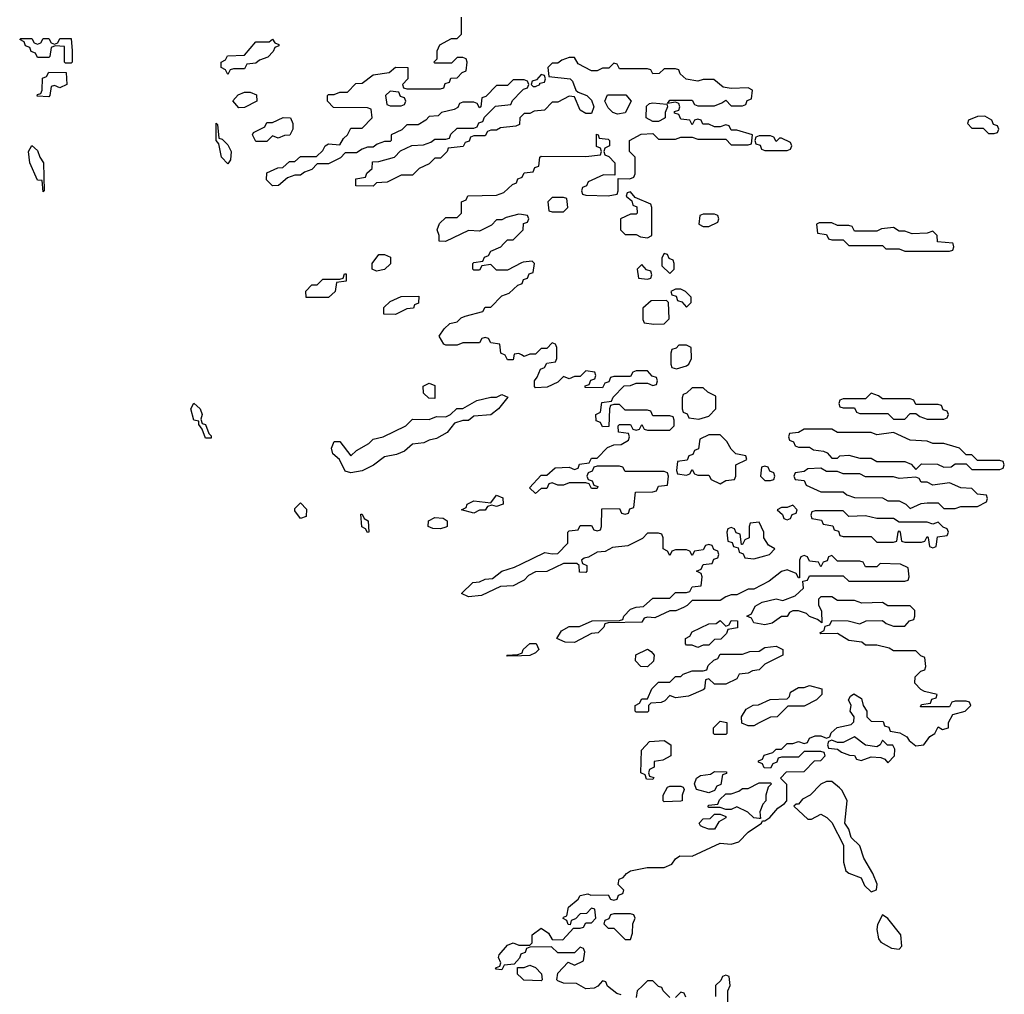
# Model space of a CAD drawing. Header units: inches. Extents: x 2601469 to 2753575, y 449403 to 582909.
# Tile 129 of 256: x 2678206 to 2681726, y 487318 to 490801. Entities that reach past the tile are written whole.
import ezdxf

# ---------------------------------------------------------------- set-up
doc = ezdxf.new("R2010")
doc.units = ezdxf.units.IN
doc.header["$MEASUREMENT"] = 0
for name, color, linetype in [('C6478', 7, 'Continuous'), ('C6479', 7, 'Continuous'), ('C6488', 7, 'Continuous'), ('C6489', 7, 'Continuous')]:
    doc.layers.add(name, color=color, linetype=linetype)

msp = doc.modelspace()

# ---------------------------------------------------------------- linework, layer by layer
at = {"layer": 'C6478', "color": 4, "elevation": 8}
for points in [[(2680000, 489931.8), (2679950, 489906), (2679910, 489906), (2679890, 489926), (2679858, 489922), (2679850, 489906), (2679830, 489906), (2679826, 489910), (2679826, 489930), (2679830, 489934), (2679862, 489938), (2679867.3, 489952.7), (2679882, 489958), (2679890, 489974), (2679926, 489990), (2679936, 490000)], [(2680000, 489603), (2679990, 489608), (2679974, 489606), (2679970, 489586), (2679950, 489586), (2679942, 489602), (2679926, 489610), (2679922, 489642), (2679890, 489646), (2679882, 489662), (2679870, 489666), (2679858, 489662), (2679850, 489646), (2679790, 489646), (2679770, 489638), (2679730, 489638), (2679722, 489642), (2679706, 489670), (2679723.1, 489696.9), (2679744, 489716), (2679770, 489722), (2679784, 489736), (2679798, 489742), (2679862, 489758), (2679870, 489774), (2679890, 489774), (2679930, 489814), (2679956.4, 489823.6), (2679987.3, 489852.7), (2680000, 489857.3)], [(2680000, 488793), (2679970, 488778), (2679924.7, 488775.3), (2679856.9, 488743.1), (2679810, 488738), (2679786, 488750), (2679826, 488790), (2679850, 488792), (2679870, 488802), (2679896.4, 488803.6), (2679929.3, 488830.7), (2679975.3, 488844.7), (2680000, 488856.6)], [(2680000, 488527.7), (2679950, 488526), (2679948, 488530), (2679987.3, 488532.7), (2680000, 488537.3)], [(2680000, 487462.7), (2679998, 487462), (2679992.7, 487447.3), (2679974, 487426), (2679938, 487422), (2679930, 487406), (2679907.3, 487407.3), (2679910, 487414), (2679922, 487418), (2679926, 487430), (2679918, 487450), (2679920.4, 487459.6), (2679950, 487494), (2679970, 487502), (2679990, 487494), (2680000, 487494)], [(2680000, 487376.5), (2679986, 487390), (2679986, 487414), (2680000, 487414)]]:
    msp.add_lwpolyline(points, dxfattribs=at)
for points in [[(2679482, 489902), (2679466, 489910), (2679466, 489930), (2679490, 489962), (2679510, 489962), (2679532, 489952), (2679531.6, 489928.4), (2679510, 489908)], [(2679230, 489808), (2679228.4, 489831.6), (2679250, 489854), (2679270, 489854), (2679290, 489874), (2679350, 489874), (2679362, 489878), (2679367.3, 489892.7), (2679372.7, 489892.7), (2679372.7, 489867.3), (2679338, 489862), (2679334, 489830), (2679310, 489808)], [(2679550, 489748), (2679508.4, 489748.4), (2679507.3, 489772.7), (2679530, 489794), (2679570, 489812), (2679632.7, 489812.7), (2679631.6, 489788.4), (2679618, 489782), (2679614, 489770), (2679590, 489768)], [(2679690, 489448), (2679668.4, 489448.4), (2679650, 489466), (2679648.7, 489491.3), (2679670, 489502), (2679690, 489494)], [(2679390, 489182), (2679370, 489188), (2679348.9, 489228.9), (2679325.2, 489250), (2679321.2, 489270), (2679330, 489294), (2679350, 489294), (2679390, 489242), (2679410, 489262), (2679453.6, 489286.4), (2679470, 489302), (2679506, 489310), (2679586, 489350), (2679610, 489374), (2679670, 489372), (2679696.4, 489383.6), (2679730, 489382), (2679746, 489390), (2679768.4, 489411.6), (2679790, 489412), (2679840.2, 489439.8), (2679890, 489452), (2679910, 489452), (2679930, 489462), (2679951.6, 489451.6), (2679918, 489410), (2679890.6, 489389.4), (2679830, 489384), (2679810, 489369), (2679790, 489368.7), (2679761, 489359), (2679734.4, 489325.6), (2679695.9, 489304.1), (2679670, 489299), (2679650.7, 489289.3), (2679610, 489284), (2679581.4, 489258.6), (2679553.2, 489246.8), (2679510, 489239), (2679470.6, 489209.4), (2679430, 489189)], [(2678870, 489306), (2678858, 489338), (2678846, 489354), (2678846, 489366), (2678828, 489370), (2678818, 489410), (2678828.9, 489431.1), (2678851.3, 489410), (2678858, 489390), (2678854, 489374), (2678858, 489358), (2678870, 489354), (2678882, 489322), (2678890, 489314), (2678890, 489306)], [(2679210, 489018), (2679190, 489046), (2679190, 489054), (2679210, 489074), (2679231.6, 489051.6), (2679230, 489026)], [(2679910, 489062), (2679894, 489066), (2679878, 489062), (2679870, 489048.7), (2679850, 489048), (2679830, 489038), (2679786, 489050), (2679802, 489058), (2679806, 489070), (2679830, 489082), (2679890, 489074), (2679910, 489102), (2679932.7, 489092.7), (2679934, 489070)], [(2679450, 488968), (2679442, 488982), (2679428.9, 488988.9), (2679426, 489034), (2679430, 489034), (2679438, 489018), (2679452, 489010), (2679454, 488970)], [(2679710, 488982), (2679683.1, 488983.1), (2679666, 488990), (2679668, 489010), (2679690, 489022), (2679719.6, 489019.6), (2679734, 489010), (2679734, 488990), (2679730, 488988)]]:
    msp.add_lwpolyline(points, close=True, dxfattribs=at)
at = {"layer": 'C6479', "color": 4, "elevation": 8}
for points in [[(2680000, 490586), (2679970, 490586), (2679950, 490566), (2679910, 490566), (2679872.7, 490527.3), (2679858, 490522), (2679854, 490490), (2679850, 490486), (2679842, 490502), (2679830, 490506), (2679790, 490506), (2679778, 490502), (2679772.7, 490487.3), (2679759.6, 490480.4), (2679714, 490470), (2679702, 490458), (2679670, 490455.3), (2679658, 490442), (2679630, 490426), (2679590, 490426), (2679572.7, 490407.3), (2679534, 490390), (2679534, 490370), (2679530, 490366), (2679510, 490366), (2679483.6, 490356.4), (2679470, 490346), (2679450, 490346), (2679430, 490338), (2679410, 490326), (2679370, 490326), (2679352.7, 490307.3), (2679310, 490286), (2679270, 490286), (2679250, 490266), (2679223.6, 490256.4), (2679210, 490246), (2679190, 490246), (2679163.6, 490236.4), (2679131.6, 490208.4), (2679110, 490208), (2679088.4, 490228.4), (2679090, 490254), (2679128.4, 490271.6), (2679147.3, 490272.7), (2679170, 490294), (2679190, 490294), (2679210, 490312), (2679267.3, 490312.7), (2679290, 490334), (2679298, 490350), (2679310, 490358), (2679350, 490354), (2679363.1, 490376.9), (2679378, 490390), (2679390, 490414), (2679430, 490414), (2679466, 490450), (2679462, 490482), (2679450, 490486), (2679327.3, 490487.3), (2679306, 490510), (2679306, 490530), (2679310, 490534), (2679330, 490534), (2679350, 490542), (2679378, 490542), (2679407.3, 490572.7), (2679430, 490574), (2679470, 490604.7), (2679527.3, 490612.7), (2679550, 490632), (2679594, 490630), (2679594, 490590), (2679574, 490570), (2679578, 490558), (2679590, 490554), (2679710, 490554), (2679722, 490558), (2679727.3, 490572.7), (2679742, 490578), (2679747.3, 490592.7), (2679770, 490594), (2679787.3, 490612.7), (2679802, 490618), (2679806, 490650), (2679802, 490662), (2679790, 490666), (2679770, 490666), (2679750, 490646), (2679690, 490646), (2679686, 490650), (2679698, 490662), (2679698, 490690), (2679708, 490712), (2679750, 490734), (2679770, 490734), (2679786, 490750), (2679786, 490810)], [(2680000, 490456), (2679994, 490450), (2679992.7, 490427.3), (2679979.6, 490420.4), (2679924.7, 490415.3), (2679910, 490406), (2679890, 490406), (2679878, 490402), (2679870, 490386), (2679830, 490386), (2679818, 490382), (2679812.7, 490367.3), (2679798, 490362), (2679791.6, 490348.4), (2679738, 490342), (2679734, 490330), (2679710, 490306), (2679690, 490306), (2679670, 490286), (2679634, 490270), (2679610, 490246), (2679570, 490246), (2679519.6, 490220.4), (2679482, 490218), (2679470, 490206), (2679407.3, 490207.3), (2679407.3, 490232.7), (2679442, 490238), (2679447.3, 490252.7), (2679466, 490270), (2679467.3, 490292.7), (2679490, 490294), (2679546, 490310), (2679567.3, 490332.7), (2679608, 490352), (2679650, 490354), (2679676.4, 490363.6), (2679690, 490374), (2679730, 490374), (2679742, 490378), (2679747.3, 490392.7), (2679770, 490414), (2679830, 490414), (2679842, 490418), (2679847.3, 490432.7), (2679862, 490438), (2679867.3, 490452.7), (2679907.3, 490492.7), (2679962, 490498), (2679967.3, 490512.7), (2680000, 490545.3)], [(2680000, 490104.7), (2679990, 490106), (2679945.4, 490094.6), (2679930, 490086), (2679910, 490086), (2679892.7, 490067.3), (2679850, 490046), (2679810, 490048), (2679728.4, 490008.4), (2679706, 490010), (2679706, 490030), (2679698, 490050), (2679707.3, 490072.7), (2679730, 490094), (2679770, 490094), (2679786, 490110), (2679786, 490150), (2679802, 490158), (2679808.4, 490171.6), (2679910, 490174), (2679936.4, 490183.6), (2679967.3, 490212.7), (2679982, 490218), (2679987.3, 490232.7), (2680000, 490237.3)], [(2679936, 490000), (2679950, 490014), (2679970, 490014), (2680000, 490044)]]:
    msp.add_lwpolyline(points, dxfattribs=at)
for points in [[(2678370, 490646), (2678366, 490650), (2678366, 490706), (2678332.7, 490707.3), (2678318, 490702), (2678314, 490670), (2678310, 490666), (2678270, 490666), (2678262, 490682), (2678247.3, 490687.3), (2678242, 490702), (2678227.3, 490707.3), (2678222, 490722), (2678206, 490730), (2678210, 490734), (2678250, 490734), (2678258, 490718), (2678270, 490714), (2678282, 490718), (2678290, 490734), (2678310, 490734), (2678318, 490718), (2678330, 490714), (2678342, 490718), (2678350, 490734), (2678390, 490734), (2678394, 490690), (2678394, 490650), (2678390, 490646)], [(2678950, 490606), (2678942, 490622), (2678926, 490630), (2678926, 490650), (2678942, 490658), (2678948.4, 490671.6), (2679010, 490674), (2679050, 490722), (2679098, 490722), (2679110, 490732), (2679118, 490718), (2679132.7, 490712.7), (2679132.7, 490707.3), (2679118, 490702), (2679112.7, 490687.3), (2679092.7, 490667.3), (2679063.6, 490656.4), (2679050, 490646), (2679018, 490642), (2679010, 490626), (2678970, 490626), (2678958, 490622)], [(2678350, 490558), (2678330, 490566), (2678318, 490562), (2678314, 490530), (2678310, 490526), (2678268.4, 490528.4), (2678270, 490534), (2678282, 490538), (2678286, 490550), (2678287.3, 490592.7), (2678302, 490598), (2678310, 490614), (2678372.7, 490612.7), (2678374, 490570)], [(2678990, 490486), (2678968.4, 490511.6), (2678987.3, 490532.7), (2679010, 490542), (2679030, 490542), (2679052.7, 490532.7), (2679054, 490510), (2679010, 490488)], [(2679530, 490546), (2679514, 490530), (2679518, 490498), (2679530, 490494), (2679570, 490494), (2679582, 490498), (2679586, 490510), (2679582, 490522), (2679567.3, 490527.3), (2679562, 490542)], [(2679130, 490378), (2679110, 490386), (2679090, 490366), (2679050, 490366), (2679038, 490390), (2679042, 490398), (2679082, 490418), (2679090, 490434), (2679110, 490434), (2679148, 490452), (2679174, 490450), (2679182, 490430), (2679182, 490410), (2679171.3, 490388.7), (2679152.7, 490387.3)], [(2678950, 490286), (2678928, 490310), (2678918, 490358), (2678908, 490370), (2678908, 490432), (2678912.7, 490427.3), (2678918, 490378), (2678930, 490374), (2678950, 490354), (2678962, 490330), (2678959.6, 490300.4)], [(2678290, 490186), (2678286, 490226), (2678270, 490228), (2678242, 490290), (2678238, 490330), (2678250, 490352), (2678270, 490334), (2678278, 490310), (2678291, 490290), (2678294, 490190)]]:
    msp.add_lwpolyline(points, close=True, dxfattribs=at)
at = {"layer": 'C6488', "color": 4, "elevation": 8}
for points in [[(2681164, 490000), (2681170, 489994), (2681290, 489994), (2681302, 489982), (2681350, 489982), (2681370, 489974), (2681530, 489974), (2681542, 489978), (2681546, 489990), (2681542.7, 490000)], [(2680000, 489857.3), (2680002, 489858), (2680007.3, 489872.7), (2680022, 489878), (2680027.3, 489892.7), (2680042, 489898), (2680046, 489930), (2680038, 489938), (2680005.4, 489934.6), (2680000, 489931.8)], [(2680000, 488856.6), (2680083.1, 488896.9), (2680110, 488892), (2680130, 488894), (2680166, 488930), (2680166, 488970), (2680170, 488974), (2680202, 488978), (2680210, 488994), (2680250, 488994), (2680258, 488978), (2680270, 488974), (2680282, 488978), (2680286, 488990), (2680287.3, 489052.7), (2680350, 489054), (2680358, 489038), (2680370, 489034), (2680382, 489038), (2680387.3, 489052.7), (2680402, 489058), (2680407.3, 489112.7), (2680470, 489114), (2680482, 489118), (2680490, 489134), (2680522, 489138), (2680526, 489170), (2680522, 489182), (2680510, 489186), (2680370, 489186), (2680362, 489202), (2680350, 489206), (2680270, 489206), (2680258, 489202), (2680252.7, 489187.3), (2680238, 489182), (2680234, 489170), (2680238, 489158), (2680252.7, 489152.7), (2680258, 489138), (2680272.7, 489132.7), (2680270, 489126), (2680250, 489126), (2680242, 489142), (2680230, 489146), (2680170, 489146), (2680150, 489138), (2680130, 489138), (2680110, 489146), (2680098, 489142), (2680090, 489126), (2680070, 489126), (2680050, 489108), (2680028, 489128), (2680070, 489174), (2680090, 489174), (2680120.4, 489199.6), (2680170, 489202), (2680190, 489194), (2680202, 489198), (2680207.3, 489212.7), (2680242, 489218), (2680250, 489234), (2680270, 489234), (2680307.3, 489272.7), (2680330, 489282), (2680356.4, 489283.6), (2680382, 489298), (2680386, 489310), (2680382, 489322), (2680347.3, 489327.3), (2680346, 489350), (2680350, 489354), (2680390, 489354), (2680398, 489338), (2680410, 489334), (2680422, 489338), (2680430, 489354), (2680438, 489338), (2680450, 489334), (2680530, 489334), (2680546, 489350), (2680546, 489370), (2680542, 489382), (2680530, 489386), (2680470, 489386), (2680462, 489402), (2680450, 489406), (2680370, 489406), (2680350, 489426), (2680330, 489426), (2680318, 489422), (2680314, 489410), (2680312.7, 489347.3), (2680290, 489346), (2680282, 489362), (2680267.3, 489367.3), (2680266, 489390), (2680282, 489398), (2680287.3, 489432.7), (2680322, 489438), (2680327.3, 489452.7), (2680367.3, 489492.7), (2680390, 489494), (2680410, 489502), (2680450, 489502), (2680470, 489494), (2680482, 489498), (2680486, 489510), (2680482, 489522), (2680467.3, 489527.3), (2680450, 489546), (2680410, 489546), (2680398, 489542), (2680390, 489526), (2680330, 489526), (2680318, 489522), (2680312.7, 489507.3), (2680298, 489502), (2680290, 489486), (2680227.3, 489487.3), (2680227.3, 489492.7), (2680242, 489498), (2680247.3, 489512.7), (2680262, 489518), (2680266, 489530), (2680262, 489542), (2680230, 489546), (2680210, 489526), (2680190, 489526), (2680170, 489518), (2680150, 489526), (2680130, 489506), (2680091.6, 489488.4), (2680050, 489486), (2680046, 489490), (2680046, 489510), (2680056.4, 489523.6), (2680067.3, 489552.7), (2680082, 489558), (2680090, 489574), (2680122, 489578), (2680126, 489590), (2680126, 489630), (2680122, 489642), (2680110, 489646), (2680090, 489626), (2680070, 489626), (2680050, 489606), (2680030, 489606), (2680010, 489598), (2680000, 489603)], [(2680000, 487494), (2680030, 487494), (2680038, 487502), (2680038, 487530), (2680070, 487554), (2680096.9, 487536.9), (2680110, 487514), (2680147.3, 487512.7), (2680186, 487554), (2680210, 487554), (2680222, 487558), (2680230, 487574), (2680250, 487574), (2680266, 487590), (2680262, 487622), (2680250, 487626), (2680232.7, 487607.3), (2680210, 487606), (2680192.7, 487587.3), (2680178, 487582), (2680174, 487566), (2680167.3, 487567.3), (2680162, 487582), (2680148.4, 487588.4), (2680150, 487594), (2680162, 487598), (2680168, 487630), (2680202, 487658), (2680210, 487671), (2680236.9, 487676.9), (2680247.3, 487672.7), (2680310, 487674), (2680318, 487658), (2680330, 487654), (2680342, 487658), (2680347.3, 487672.7), (2680362, 487678), (2680366, 487690), (2680346, 487710), (2680348.7, 487730), (2680364, 487736), (2680375.3, 487750), (2680390, 487758.8), (2680449.2, 487770.8), (2680510, 487771), (2680537.2, 487782.8), (2680550, 487802), (2680566.6, 487813.4), (2680610, 487811.3), (2680710, 487858), (2680750, 487854.8), (2680777.2, 487862.8), (2680810, 487898), (2680858, 487930), (2680862, 487938), (2680870, 487938), (2680888, 487950), (2680916.4, 487983.6), (2680940.4, 487999.6), (2680948, 488010), (2680948, 488068), (2680926, 488090), (2680947.3, 488112.7), (2681010, 488114), (2681047.3, 488152.7), (2681070, 488154), (2681086, 488170), (2681082, 488182), (2681070, 488186), (2681010, 488186), (2680990, 488166), (2680930, 488166), (2680918, 488162), (2680912.7, 488147.3), (2680898, 488142), (2680890, 488126), (2680867.3, 488127.3), (2680862, 488142), (2680847.3, 488147.3), (2680847.3, 488152.7), (2680862, 488158), (2680867.3, 488172.7), (2680898, 488182), (2680910, 488194), (2680930, 488194), (2680950, 488214), (2680970, 488214), (2680990, 488222), (2681010, 488214), (2681022, 488218), (2681030, 488234), (2681050, 488242), (2681070, 488242), (2681090, 488234), (2681102, 488238), (2681107.3, 488252.7), (2681128.4, 488271.6), (2681178, 488282), (2681188, 488292), (2681188.7, 488310), (2681175.3, 488330), (2681178, 488350), (2681168.7, 488370), (2681176.4, 488383.6), (2681188.4, 488391.6), (2681215.3, 488375.3), (2681222, 488350), (2681234, 488330), (2681234, 488310), (2681250, 488294), (2681292.7, 488292.7), (2681298, 488278), (2681312.7, 488272.7), (2681318, 488258), (2681352.7, 488252.7), (2681378, 488238), (2681385.4, 488225.4), (2681410, 488206), (2681438, 488210), (2681460.2, 488239.8), (2681478, 488250), (2681490, 488274), (2681504.7, 488264.7), (2681526, 488270), (2681526, 488290), (2681542, 488318), (2681586, 488330), (2681606, 488350), (2681602, 488362), (2681590, 488366), (2681550, 488366), (2681538, 488362), (2681530, 488346), (2681426, 488346), (2681430, 488354), (2681462, 488358), (2681467.3, 488372.7), (2681482, 488378), (2681486, 488390), (2681440.4, 488400.4), (2681427.3, 488407.3), (2681406, 488430), (2681407.3, 488452.7), (2681427.3, 488472.7), (2681442, 488478), (2681446, 488490), (2681442, 488522), (2681427.3, 488527.3), (2681410, 488546), (2681330, 488546), (2681314.6, 488554.6), (2681270, 488566), (2681230, 488566), (2681216.4, 488576.4), (2681170, 488582), (2681130, 488608), (2681070, 488606), (2681066, 488610), (2681082, 488618), (2681086, 488634), (2681102, 488638), (2681110, 488654), (2681167.3, 488652.7), (2681210, 488642), (2681232.7, 488652.7), (2681290, 488654), (2681303.6, 488643.6), (2681330, 488634), (2681370, 488634), (2681387.3, 488652.7), (2681402, 488658), (2681406, 488670), (2681406, 488690), (2681390, 488706), (2681310, 488706), (2681290, 488718), (2681216.4, 488716.4), (2681190, 488726), (2681130, 488726), (2681110, 488738), (2681070, 488738), (2681062, 488730), (2681062, 488710), (2681072.7, 488687.3), (2681074, 488646), (2681058, 488658), (2681030, 488668), (2681019.3, 488679.3), (2680990, 488688.7), (2680970, 488688.7), (2680958, 488682), (2680950, 488668), (2680930, 488668), (2680896, 488644), (2680870, 488639), (2680830, 488646), (2680822, 488662), (2680806, 488670), (2680822, 488678), (2680835.3, 488704.7), (2680860.4, 488719.6), (2680910, 488732), (2680934.6, 488725.4), (2680978, 488742), (2681008, 488770), (2681006, 488794), (2681022, 488798), (2681030, 488814), (2681150, 488814), (2681170, 488794), (2681370, 488794), (2681382, 488798), (2681386, 488810), (2681382, 488842), (2681355.3, 488855.3), (2681282, 488858), (2681270, 488846), (2681230, 488846), (2681222, 488862), (2681210, 488866), (2681130, 488866), (2681110, 488886), (2681098, 488882), (2681092.7, 488867.3), (2681078, 488862), (2681070, 488846), (2681062, 488862), (2681030, 488866), (2681022, 488882), (2681010, 488886), (2680998, 488882), (2680994, 488870), (2680994, 488806), (2680990, 488806), (2680982, 488822), (2680950, 488835.3), (2680930, 488828.7), (2680885.4, 488794.6), (2680830, 488766), (2680810, 488766), (2680770, 488746), (2680750, 488746), (2680730, 488738), (2680710, 488726), (2680610, 488726), (2680592.7, 488707.3), (2680579.6, 488700.4), (2680551.6, 488688.4), (2680530, 488688), (2680476.9, 488663.1), (2680450, 488666), (2680438, 488662), (2680430, 488648), (2680310, 488646), (2680298, 488642), (2680294, 488630), (2680274, 488610), (2680250, 488608), (2680190, 488575.3), (2680156.4, 488576.4), (2680126, 488590), (2680143.1, 488616.9), (2680170, 488632), (2680207.3, 488632.7), (2680252.7, 488652.7), (2680350, 488654), (2680362, 488658), (2680366, 488670), (2680390, 488694), (2680410, 488702), (2680436.4, 488703.6), (2680470, 488734), (2680530, 488734), (2680550, 488754), (2680590, 488754), (2680602, 488758), (2680610, 488774), (2680642, 488778), (2680646, 488810), (2680642, 488822), (2680626, 488830), (2680642, 488838), (2680650, 488854), (2680682, 488858), (2680687.3, 488872.7), (2680702, 488878), (2680706, 488890), (2680702, 488902), (2680687.3, 488907.3), (2680682, 488922), (2680670, 488926), (2680658, 488922), (2680650, 488906), (2680618, 488902), (2680610, 488886), (2680602, 488902), (2680590, 488906), (2680550, 488906), (2680538, 488902), (2680530, 488886), (2680522, 488902), (2680506, 488910), (2680506, 488950), (2680502, 488962), (2680490, 488966), (2680450, 488966), (2680432.7, 488947.3), (2680379.6, 488920.4), (2680324.7, 488915.3), (2680299.6, 488900.4), (2680270, 488898), (2680239.6, 488880.4), (2680223.6, 488876.4), (2680214, 488870), (2680218, 488858), (2680234, 488850), (2680234, 488830), (2680230, 488826), (2680207.3, 488827.3), (2680206, 488850), (2680198, 488858), (2680150, 488858), (2680091.1, 488828.9), (2680050, 488828), (2680024.7, 488815.3), (2680010, 488798), (2680000, 488793)], [(2680000, 488537.3), (2680002, 488538), (2680006, 488550), (2680030, 488572), (2680052, 488572), (2680062, 488550), (2680050, 488538), (2680030, 488528.7), (2680000, 488527.7)], [(2680356.4, 487316.4), (2680340.4, 487320.4), (2680307.3, 487347.3), (2680302, 487362), (2680290, 487366), (2680272.7, 487347.3), (2680259.6, 487340.4), (2680230, 487338), (2680196.4, 487356.4), (2680150, 487358), (2680130, 487366), (2680126, 487370), (2680130, 487394), (2680167.3, 487432.7), (2680190, 487422), (2680222, 487438), (2680226, 487470), (2680222, 487482), (2680210, 487486), (2680190, 487466), (2680130, 487466), (2680107.3, 487487.3), (2680030, 487486), (2680018, 487482), (2680012.7, 487467.3), (2680000, 487462.7)], [(2680000, 487414), (2680010, 487414), (2680030, 487422), (2680050, 487414), (2680071.6, 487391.6), (2680074, 487370), (2680070, 487366), (2680008.4, 487368.4), (2680000, 487376.5)], [(2680738, 487290), (2680738, 487330), (2680746, 487350), (2680742, 487382), (2680730, 487386), (2680718, 487382), (2680712.7, 487367.3), (2680694, 487350), (2680694, 487310)], [(2680530, 487306), (2680506, 487330), (2680502, 487342), (2680490, 487346), (2680470, 487366), (2680450, 487366), (2680434, 487350), (2680414, 487330), (2680410, 487306)], [(2680587.3, 487307.3), (2680582, 487322), (2680570, 487326), (2680550, 487306)]]:
    msp.add_lwpolyline(points, dxfattribs=at)
for points in [[(2680510, 489966), (2680502, 489950), (2680502, 489922), (2680530, 489894), (2680546, 489910), (2680546, 489930), (2680542, 489942), (2680527.3, 489947.3), (2680522, 489962)], [(2680430, 489926), (2680414, 489910), (2680418, 489878), (2680450, 489874), (2680462, 489878), (2680466, 489890), (2680462, 489902), (2680447.3, 489907.3)], [(2680570, 489838), (2680550, 489838), (2680534, 489830), (2680538, 489818), (2680552.7, 489812.7), (2680558, 489798), (2680572.7, 489792.7), (2680590, 489774), (2680606, 489790), (2680606, 489810), (2680586, 489830)], [(2680518, 489798), (2680463.6, 489796.4), (2680434, 489770), (2680434, 489730), (2680438, 489718), (2680472.7, 489712.7), (2680510, 489714), (2680527.3, 489732.7), (2680526, 489790)], [(2680590, 489638), (2680562, 489638), (2680552.7, 489627.3), (2680538, 489622), (2680534, 489610), (2680534, 489570), (2680538, 489558), (2680554, 489554), (2680590, 489564.7), (2680598, 489570), (2680608, 489590), (2680606, 489630)], [(2680650, 489486), (2680610, 489486), (2680590, 489466), (2680578, 489462), (2680574, 489450), (2680574, 489410), (2680578, 489398), (2680592.7, 489392.7), (2680598, 489378), (2680634, 489374), (2680670, 489384.7), (2680695.3, 489410), (2680695.3, 489455.3), (2680666, 489470)], [(2681250, 489466), (2681230, 489446), (2681150, 489446), (2681138, 489442), (2681134, 489430), (2681138, 489418), (2681150, 489414), (2681190, 489414), (2681198, 489398), (2681210, 489394), (2681310, 489394), (2681330, 489374), (2681370, 489374), (2681390, 489394), (2681410, 489394), (2681423.6, 489383.6), (2681450, 489374), (2681510, 489374), (2681522, 489378), (2681526, 489390), (2681522, 489402), (2681507.3, 489407.3), (2681502, 489422), (2681490, 489426), (2681410, 489426), (2681402, 489442), (2681390, 489446), (2681290, 489446), (2681276.4, 489456.4)], [(2680710, 489318), (2680670, 489318), (2680638, 489302), (2680632.7, 489267.3), (2680618, 489262), (2680612.7, 489247.3), (2680598, 489242), (2680592.7, 489227.3), (2680558, 489222), (2680554, 489190), (2680558, 489178), (2680590, 489174), (2680602, 489178), (2680610, 489194), (2680618, 489178), (2680630, 489174), (2680670, 489174), (2680678, 489158), (2680710, 489142), (2680730, 489154), (2680762, 489158), (2680766, 489170), (2680766, 489210), (2680806, 489230), (2680802, 489242), (2680766, 489250), (2680750, 489266), (2680734, 489294)], [(2681110, 489338), (2681010, 489338), (2680990, 489326), (2680958, 489322), (2680954, 489310), (2680958, 489298), (2680972.7, 489292.7), (2680978, 489278), (2680990, 489274), (2681030, 489274), (2681043.6, 489263.6), (2681079.6, 489259.6), (2681092.7, 489252.7), (2681110, 489234), (2681130, 489234), (2681138, 489242), (2681170, 489244.7), (2681210, 489234), (2681250, 489234), (2681270, 489222), (2681370, 489222), (2681392.7, 489212.7), (2681410, 489194), (2681430, 489214), (2681487.3, 489212.7), (2681510, 489202), (2681536.4, 489203.6), (2681550, 489214), (2681590, 489214), (2681610, 489194), (2681710, 489194), (2681722, 489198), (2681726, 489210), (2681722, 489222), (2681710, 489226), (2681630, 489226), (2681610, 489246), (2681590, 489246), (2681566, 489270), (2681554, 489274), (2681510, 489286), (2681470, 489286), (2681450, 489295.3), (2681390, 489298), (2681330, 489326), (2681270, 489318), (2681250, 489326), (2681130, 489326)], [(2680870, 489206), (2680858, 489202), (2680854, 489170), (2680870, 489154), (2680890, 489154), (2680902, 489158), (2680906, 489170), (2680902, 489182), (2680887.3, 489187.3), (2680882, 489202)], [(2681070, 489198), (2681023.6, 489196.4), (2681010, 489186), (2680978, 489182), (2680974, 489170), (2680978, 489158), (2681010, 489154), (2681018, 489138), (2681070, 489114), (2681150, 489114), (2681163.6, 489103.6), (2681190, 489094), (2681290, 489092), (2681310, 489082), (2681350, 489082), (2681374, 489070), (2681390, 489054), (2681428.4, 489071.6), (2681450, 489074), (2681490, 489074), (2681510, 489054), (2681550, 489054), (2681570, 489062), (2681630, 489062), (2681662, 489078), (2681666, 489090), (2681662, 489102), (2681630, 489106), (2681610, 489126), (2681570, 489128), (2681530, 489146), (2681470, 489138), (2681450, 489148), (2681428.4, 489148.4), (2681422, 489162), (2681410, 489166), (2681350, 489162), (2681330, 489168), (2681230, 489168), (2681210, 489178), (2681150, 489178), (2681130, 489186), (2681090, 489186)], [(2680970, 489066), (2680950, 489058), (2680930, 489058), (2680914, 489050), (2680932.7, 489032.7), (2680938, 489018), (2680950, 489014), (2680962, 489018), (2680967.3, 489032.7), (2680982, 489038), (2680986, 489050)], [(2681150, 489046), (2681050, 489046), (2681038, 489042), (2681034, 489030), (2681038, 489018), (2681072.7, 489012.7), (2681078, 488998), (2681112.7, 488992.7), (2681118, 488978), (2681132.7, 488972.7), (2681138, 488958), (2681150, 488954), (2681250, 488954), (2681270, 488934), (2681330, 488934), (2681342, 488938), (2681346, 488970), (2681350, 488974), (2681354, 488970), (2681358, 488938), (2681370, 488934), (2681430, 488934), (2681442, 488938), (2681450, 488954), (2681454, 488950), (2681458, 488918), (2681470, 488914), (2681482, 488918), (2681487.3, 488952.7), (2681522, 488958), (2681526, 488970), (2681522, 488982), (2681507.3, 488987.3), (2681490, 489006), (2681470, 488998), (2681450, 489006), (2681350, 489006), (2681330, 489018), (2681270, 489018), (2681230, 489028), (2681170, 489026)], [(2680850, 489006), (2680818, 489002), (2680814, 488990), (2680814, 488950), (2680798, 488942), (2680790, 488926), (2680786, 488926), (2680782, 488962), (2680767.3, 488967.3), (2680762, 488982), (2680750, 488986), (2680738, 488982), (2680734, 488970), (2680738, 488938), (2680752.7, 488932.7), (2680758, 488918), (2680774, 488914), (2680778, 488898), (2680792.7, 488892.7), (2680798, 488878), (2680830, 488874), (2680870, 488884.7), (2680886, 488890), (2680906, 488910), (2680883.1, 488923.1), (2680866, 488950), (2680866, 488970)], [(2680630, 488558), (2680610, 488566), (2680590, 488566), (2680586, 488570), (2680586, 488590), (2680602, 488598), (2680610, 488614), (2680670, 488642), (2680696.4, 488643.6), (2680710, 488654), (2680730, 488634), (2680742, 488638), (2680750, 488654), (2680772.7, 488652.7), (2680772.7, 488627.3), (2680738, 488622), (2680732.7, 488607.3), (2680712.7, 488587.3), (2680690, 488586), (2680670, 488566), (2680650, 488566)], [(2680690, 488426), (2680670, 488446), (2680658, 488442), (2680654, 488410), (2680650, 488406), (2680596.9, 488383.1), (2680550, 488378), (2680530, 488386), (2680512.7, 488367.3), (2680499.6, 488360.4), (2680462, 488358), (2680454, 488350), (2680454, 488330), (2680450, 488326), (2680410, 488326), (2680406, 488330), (2680406, 488350), (2680422, 488358), (2680430, 488374), (2680450, 488374), (2680466, 488410), (2680490, 488434), (2680530, 488434), (2680550, 488454), (2680570, 488454), (2680578, 488462), (2680610, 488474), (2680650, 488474), (2680662, 488478), (2680667.3, 488492.7), (2680687.3, 488512.7), (2680702, 488518), (2680710, 488534), (2680790, 488534), (2680816.4, 488543.6), (2680850, 488544.7), (2680870, 488558), (2680910, 488562), (2680934, 488550), (2680934, 488530), (2680870, 488498), (2680850, 488478), (2680825.4, 488474.6), (2680810, 488466), (2680778, 488462), (2680770, 488446), (2680730, 488426)], [(2680450, 488488.7), (2680426, 488490), (2680408, 488510), (2680408.9, 488531.1), (2680450, 488551.3), (2680463.6, 488543.6), (2680474, 488530), (2680471.3, 488508.7)], [(2680810, 488278), (2680787.3, 488287.3), (2680786, 488310), (2680803.1, 488336.9), (2680828.4, 488351.6), (2680847.3, 488352.7), (2680888.4, 488371.6), (2680950, 488374), (2680958, 488382), (2680962, 488398), (2680990, 488414), (2681010, 488414), (2681030, 488422), (2681074, 488410), (2681074, 488390), (2681054, 488370), (2681010, 488348), (2680952.7, 488347.3), (2680914, 488310), (2680890, 488308), (2680850, 488288), (2680830, 488278)], [(2680690, 488246), (2680686, 488250), (2680686, 488270), (2680710, 488294), (2680734, 488290), (2680734, 488250), (2680730, 488246)], [(2680470, 488086), (2680447.3, 488087.3), (2680442, 488102), (2680426, 488110), (2680428.9, 488191.1), (2680458, 488222), (2680510, 488224.7), (2680534, 488210), (2680534, 488170), (2680504.7, 488155.3), (2680474, 488150), (2680474, 488130), (2680458, 488122), (2680454, 488110), (2680458, 488098), (2680472.7, 488092.7)], [(2681190, 488238), (2681150, 488218), (2681130, 488218), (2681110, 488226), (2681098, 488222), (2681094, 488210), (2681098, 488198), (2681130, 488194), (2681143.6, 488183.6), (2681172.7, 488172.7), (2681190, 488172), (2681198, 488158), (2681214, 488154), (2681250, 488167.3), (2681284, 488164), (2681298.5, 488158.5), (2681310, 488144.7), (2681333.2, 488170), (2681334.6, 488194.6), (2681328, 488208), (2681308.7, 488208.7), (2681290, 488226), (2681282, 488210), (2681270, 488202), (2681230, 488208)], [(2680670, 488038), (2680626, 488050), (2680618, 488070), (2680626, 488090), (2680640.4, 488099.6), (2680675.3, 488104.7), (2680690, 488114), (2680732.7, 488112.7), (2680732.7, 488107.3), (2680718, 488102), (2680712.7, 488067.3), (2680698, 488062), (2680690, 488046)], [(2680510, 488006), (2680506, 488010), (2680506, 488030), (2680522, 488058), (2680530, 488062), (2680570, 488062), (2680578, 488058), (2680582, 488050), (2680574, 488030), (2680574, 488010), (2680570, 488008)], [(2680850, 487946), (2680830, 487948.7), (2680808.9, 487968.9), (2680770, 487988), (2680750, 487978), (2680730, 487978), (2680710, 487986), (2680670, 487986), (2680666, 487990), (2680670, 487994), (2680702, 487998), (2680707.3, 488012.7), (2680730, 488034), (2680750, 488034), (2680776.4, 488043.6), (2680790, 488054), (2680810, 488054), (2680850, 488074), (2680890, 488074), (2680894, 488070), (2680882, 488058), (2680874, 488030), (2680874, 488010), (2680862.8, 487997.2), (2680852, 487970), (2680854, 487946)], [(2681110, 488078), (2681090, 488078), (2681070, 488068.7), (2681032, 488030), (2681004.7, 488015.3), (2680990, 487998), (2680982, 487998), (2680974, 487990), (2681023.6, 487943.6), (2681036.4, 487943.6), (2681070, 487962), (2681092, 487950), (2681110, 487932), (2681150.7, 487850.7), (2681150.8, 487790), (2681159.8, 487759.8), (2681170.5, 487750.5), (2681214.2, 487734.2), (2681226.7, 487706.7), (2681250, 487684), (2681269.1, 487690.9), (2681271.7, 487711.7), (2681256, 487750), (2681224.2, 487804.2), (2681210, 487848.7), (2681178.9, 487878.9), (2681170, 487908), (2681156, 487930), (2681163.7, 488010), (2681146.3, 488046.3), (2681136.5, 488056.5)], [(2680670, 487908.7), (2680650, 487915.3), (2680640.2, 487920.2), (2680635.3, 487930), (2680650, 487944.7), (2680674, 487946), (2680690, 487962), (2680710, 487962), (2680730, 487954), (2680730.7, 487949.3), (2680705.4, 487934.6), (2680690, 487908.7)], [(2680390, 487606), (2680330, 487606), (2680318, 487602), (2680312.7, 487587.3), (2680298, 487582), (2680294, 487570), (2680310, 487554), (2680330, 487554), (2680370, 487514), (2680390, 487514), (2680396.4, 487536.4), (2680398, 487570), (2680406, 487590), (2680402, 487602)], [(2681290, 487602), (2681273, 487567), (2681270.5, 487549.5), (2681276.7, 487516.7), (2681284.9, 487504.9), (2681322.8, 487482.8), (2681350, 487478.8), (2681359.3, 487490), (2681355.6, 487530), (2681310, 487589.3)]]:
    msp.add_lwpolyline(points, close=True, dxfattribs=at)
at = {"layer": 'C6489', "color": 4, "elevation": 8}
for points in [[(2680000, 490237.3), (2680002, 490238), (2680010, 490254), (2680042, 490258), (2680047.3, 490272.7), (2680062, 490278), (2680066, 490310), (2680070, 490314), (2680230, 490312), (2680282, 490318), (2680286, 490330), (2680282, 490342), (2680268, 490348), (2680268, 490392), (2680274, 490390), (2680278, 490378), (2680310, 490374), (2680314, 490370), (2680314, 490350), (2680298, 490342), (2680294, 490330), (2680298, 490318), (2680312.7, 490312.7), (2680334, 490290), (2680334, 490246), (2680292.7, 490247.3), (2680238, 490222), (2680232.7, 490207.3), (2680218, 490202), (2680214, 490190), (2680218, 490178), (2680230, 490174), (2680310, 490172), (2680342, 490178), (2680346, 490190), (2680346, 490234), (2680387.3, 490232.7), (2680402, 490238), (2680406, 490250), (2680406, 490310), (2680386, 490330), (2680386, 490370), (2680428, 490392), (2680470, 490394), (2680490, 490374), (2680550, 490374), (2680570, 490382), (2680610, 490382), (2680630, 490374), (2680730, 490374), (2680750, 490354), (2680810, 490354), (2680822, 490358), (2680826, 490390), (2680770, 490406), (2680750, 490406), (2680742, 490422), (2680730, 490426), (2680710, 490418), (2680690, 490418), (2680670, 490428), (2680648, 490428), (2680642, 490442), (2680630, 490446), (2680618, 490442), (2680610, 490426), (2680602, 490442), (2680570, 490446), (2680562, 490462), (2680547.3, 490467.3), (2680547.3, 490472.7), (2680562, 490478), (2680566, 490490), (2680562, 490502), (2680550, 490506), (2680522, 490502), (2680530, 490514), (2680610, 490514), (2680618, 490498), (2680630, 490494), (2680690, 490494), (2680716.4, 490503.6), (2680730, 490514), (2680750, 490494), (2680790, 490494), (2680802, 490498), (2680807.3, 490512.7), (2680822, 490518), (2680826, 490550), (2680810, 490558), (2680750, 490555.3), (2680720.4, 490560.4), (2680687.3, 490587.3), (2680650, 490588), (2680630, 490582), (2680588.4, 490588.4), (2680567.3, 490607.3), (2680562, 490622), (2680550, 490626), (2680510, 490626), (2680491.6, 490608.4), (2680470, 490608), (2680462, 490622), (2680450, 490626), (2680350, 490626), (2680342, 490642), (2680330, 490646), (2680312, 490628), (2680290, 490628), (2680270, 490618), (2680250, 490618), (2680203.1, 490643.1), (2680190, 490666), (2680170, 490666), (2680143.6, 490656.4), (2680130, 490646), (2680110, 490646), (2680094, 490630), (2680098, 490598), (2680174, 490590), (2680182, 490582), (2680194, 490550), (2680202, 490542), (2680234, 490530), (2680250, 490514), (2680258, 490490), (2680250, 490466), (2680230, 490466), (2680210, 490478), (2680190, 490526), (2680170, 490528), (2680130, 490506), (2680110, 490506), (2680082, 490478), (2680045.4, 490474.6), (2680030, 490466), (2680010, 490466), (2680000, 490456)], [(2680000, 490545.3), (2680007.3, 490552.7), (2680022, 490558), (2680026, 490570), (2680022, 490582), (2680010, 490586), (2680000, 490586)], [(2680000, 490044), (2680006, 490050), (2680007.3, 490072.7), (2680022, 490078), (2680026, 490090), (2680022, 490102), (2680000, 490104.7)], [(2681542.7, 490000), (2681542, 490002), (2681487.3, 490007.3), (2681486, 490030), (2681470, 490046), (2681450, 490038), (2681396.4, 490036.4), (2681370, 490046), (2681350, 490046), (2681330, 490058), (2681286.4, 490053.6), (2681270, 490046), (2681190, 490046), (2681182, 490062), (2681170, 490066), (2681130, 490066), (2681110, 490075.3), (2681064.7, 490075.3), (2681054, 490070), (2681058, 490038), (2681090, 490034), (2681098, 490018), (2681110, 490014), (2681150, 490014), (2681164, 490000)]]:
    msp.add_lwpolyline(points, dxfattribs=at)
for points in [[(2680070, 490606), (2680054, 490586), (2680038, 490582), (2680034, 490570), (2680042, 490562), (2680050, 490562), (2680066, 490570), (2680066, 490574), (2680082, 490578), (2680086, 490590), (2680082, 490602)], [(2680343.1, 490463.1), (2680326, 490470), (2680310, 490486), (2680298, 490510), (2680307.3, 490532.7), (2680372.7, 490532.7), (2680392, 490510), (2680370, 490468)], [(2680470, 490438), (2680446, 490450), (2680447.3, 490492.7), (2680458, 490502), (2680470, 490504.7), (2680519.6, 490499.6), (2680522, 490490), (2680514, 490470), (2680514, 490450), (2680510, 490448), (2680490, 490438)], [(2681656.4, 490456.4), (2681630, 490455.3), (2681598, 490442), (2681594, 490430), (2681610, 490414), (2681650, 490414), (2681670, 490394), (2681690, 490394), (2681702, 490398), (2681706, 490410), (2681702, 490422), (2681687.3, 490427.3), (2681682, 490442)], [(2680890, 490386), (2680850, 490386), (2680838, 490382), (2680834, 490370), (2680838, 490358), (2680852.7, 490352.7), (2680858, 490338), (2680870, 490334), (2680950, 490334), (2680962, 490338), (2680966, 490350), (2680962, 490362), (2680930, 490378), (2680922, 490378), (2680910, 490366), (2680902, 490382)], [(2680150, 490166), (2680110, 490166), (2680094, 490150), (2680098, 490118), (2680110, 490114), (2680150, 490114), (2680166, 490130), (2680162, 490162)], [(2680390, 490186), (2680378, 490182), (2680374, 490170), (2680394, 490154), (2680398, 490138), (2680412.7, 490132.7), (2680414, 490110), (2680410, 490106), (2680390, 490106), (2680354, 490090), (2680354, 490050), (2680370, 490034), (2680410, 490034), (2680425.4, 490025.4), (2680450, 490022), (2680466, 490030), (2680466, 490130), (2680462, 490142), (2680406, 490166)], [(2680690, 490106), (2680650, 490106), (2680638, 490102), (2680634, 490070), (2680650, 490062), (2680670, 490062), (2680702, 490078), (2680706, 490090), (2680702, 490102)]]:
    msp.add_lwpolyline(points, close=True, dxfattribs=at)

doc.saveas('drawing.dxf')
